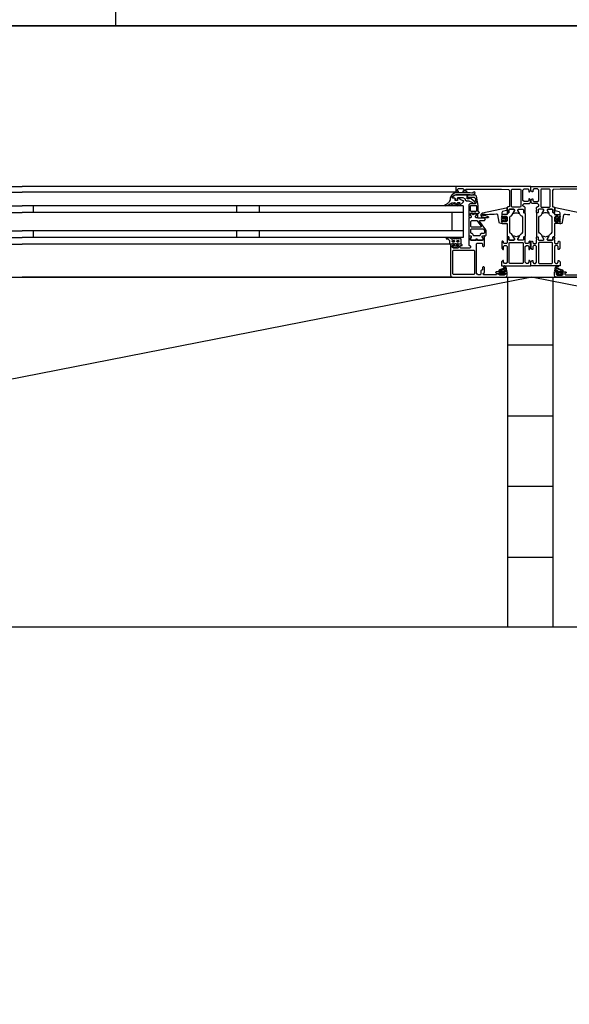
# Model space of a CAD drawing. Header units: millimetres. Extents: x -532 to 413144, y -532 to 654275.
# Tile 115 of 210: x 29248 to 29734, y 28834 to 29705. Entities that reach past the tile are written whole.
import ezdxf

# ---------------------------------------------------------------- set-up
doc = ezdxf.new("R2010")
doc.units = ezdxf.units.MM
doc.header["$LTSCALE"] = 100
for name, color, linetype in [('A-0220-WAND-BI', 7, 'Continuous'), ('A-0270-DAK', 7, 'Continuous'), ('A-0310-KOZIJN-BU', 7, 'Continuous'), ('A-0410-AFWERKING-GEVEL', 7, 'Continuous'), ('BL313---_BUDEUR', 1, 'Continuous')]:
    doc.layers.add(name, color=color, linetype=linetype)

msp = doc.modelspace()

# ---------------------------------------------------------------- linework, layer by layer
at = {"layer": 'A-0220-WAND-BI'}
for p, q in [((29679.5, 29417.625), (29719.5, 29417.625)), ((29679.5, 29354.625), (29719.5, 29354.625)), ((29679.5, 29292.625), (29719.5, 29292.625)), ((29679.5, 29229.625), (29719.5, 29229.625))]:
    msp.add_line(p, q, dxfattribs=at)
at = {"layer": 'A-0220-WAND-BI', "ltscale": 10}
for points in [[(29679.5, 29167.625), (29679.5, 29477.625)], [(29679.5, 29477.625), (29719.5, 29477.625)], [(29719.5, 29477.625), (29719.5, 29167.625)]]:
    msp.add_lwpolyline(points, dxfattribs=at)
at = {"layer": 'A-0270-DAK', "ltscale": 10}
msp.add_lwpolyline([(3067.625, 38332.375), (29332.375, 38332.375), (29332.375, 29700), (35467.625, 29700), (35467.625, 31132.375), (61732.375, 31132.375), (61732.375, 15667.625), (58132.375, 15667.625), (58132.375, -532.375), (46267.625, -532.375), (46267.625, 4227.625), (43732.375, 4227.625), (43732.375, 3067.625), (31867.625, 3067.625), (31867.625, 11427.625), (25732.375, 11427.625), (25732.375, 10267.625), (13867.625, 10267.625), (13867.625, 15037.625), (11332.375, 15037.625), (11332.375, 13867.625), (-532.375, 13867.625), (-532.375, 25732.375), (3067.625, 25732.375)], close=True, dxfattribs=at)
msp.add_lwpolyline([(3417.625, 37982.375), (28982.375, 37982.375), (28982.375, 29700), (35817.625, 29700), (35817.625, 30782.375), (61382.375, 30782.375), (61382.375, 16017.625), (57782.375, 16017.625), (57782.375, -182.375), (46617.625, -182.375), (46617.625, 4577.625), (43382.375, 4577.625), (43382.375, 3417.625), (32217.625, 3417.625), (32217.625, 11777.625), (25382.375, 11777.625), (25382.375, 10617.625), (14217.625, 10617.625)], dxfattribs=at)
at = {"layer": 'A-0310-KOZIJN-BU'}
for p, q in [((29260, 29534.625), (29260, 29540.625)), ((29440, 29534.625), (29440, 29540.625)), ((29460, 29534.625), (29460, 29540.625)), ((29260, 29512.625), (29260, 29518.625)), ((29440, 29512.625), (29440, 29518.625)), ((29460, 29512.625), (29460, 29518.625))]:
    msp.add_line(p, q, dxfattribs=at)
at = {"layer": 'A-0310-KOZIJN-BU', "ltscale": 10}
for points in [[(40500, 29700), (21600, 29700)], [(28866, 29557.625), (29250, 29557.625)], [(29634, 29557.625), (29250, 29557.625)], [(29757.25, 29555.4375), (29726, 29555.4375), (29719.875, 29555.1875), (29719, 29554.1875), (29719, 29540.125), (29719.5, 29539.625), (29720.5, 29539.625), (29721, 29539.125), (29721, 29537.625), (29720.75, 29536.90625), (29721, 29536.625), (29721, 29534.71875), (29720.625, 29534.4375), (29719.625, 29534.4375), (29719.375, 29534.71875), (29719.375, 29537.125), (29718.875, 29537.625), (29715, 29537.625), (29714.5, 29537.125), (29714.5, 29536.4375), (29715.875, 29534.03125), (29715.875, 29533.9375), (29715.8125, 29533.84375), (29715.75, 29533.8125), (29713.875, 29534.34375), (29713, 29534.53125), (29712.0625, 29534.34375), (29710.25, 29533.84375), (29710.125, 29533.84375), (29710.0625, 29533.9375), (29710.0625, 29534.03125), (29711.5, 29536.4375), (29711.5, 29537.125), (29711, 29537.625), (29707.09375, 29537.625), (29706.59375, 29537.125), (29706.59375, 29534.71875), (29706.28125, 29534.4375), (29705.28125, 29534.4375), (29705, 29534.71875), (29705, 29536.625), (29705.1875, 29537.34375), (29705, 29537.625), (29705, 29539.125), (29705.5, 29539.625), (29706, 29539.625), (29707, 29540.625), (29707, 29541.625), (29706, 29542.625), (29701.1875, 29542.625), (29700.1875, 29543.625), (29700.1875, 29545.9375), (29701.1875, 29546.9375), (29701.6875, 29546.9375), (29701.6875, 29545.4375), (29702.6875, 29544.4375), (29706, 29544.4375), (29707, 29545.4375), (29707, 29554.625), (29706, 29555.625), (29702.6875, 29555.625), (29701.6875, 29554.625), (29701.6875, 29553.125), (29701.09375, 29553.125), (29700, 29554.21875), (29700, 29557.625), (29766, 29557.625)], [(28866, 29552.625), (29250, 29552.625)], [(29634, 29552.625), (29250, 29552.625)], [(29644, 29550.125), (29644, 29547.3125), (29645, 29547.3125), (29645, 29548.3125), (29649.75, 29548.3125), (29650.75, 29547.5), (29651.25, 29544.28125), (29651.25, 29543.03125), (29650.75, 29542.53125), (29646, 29542.53125), (29645, 29541.53125), (29645, 29534.125), (29645.25, 29533.9375), (29645.25, 29533.3125), (29645, 29533.125), (29645, 29530.65625), (29645.25, 29530.40625), (29645.5, 29530.3125), (29646.75, 29530.5), (29647.25, 29530.625), (29647.5, 29531.125), (29647.25, 29531.65625), (29646.5, 29532), (29646.5, 29532.34375), (29646.5, 29533.9375), (29646.75, 29534.125), (29651.5, 29534.125), (29651.75, 29534.03125), (29651.75, 29533.9375), (29651.75, 29532.34375), (29651.75, 29532), (29651, 29531.53125), (29650.75, 29531.125), (29651, 29530.71875), (29651.5, 29530.5), (29652.75, 29530.3125), (29653, 29530.40625), (29653, 29530.65625), (29653, 29533.125), (29653, 29533.3125), (29653, 29533.9375), (29653, 29534.125), (29654, 29534.125), (29654.5, 29534.71875), (29654, 29535.3125), (29653.5, 29535.3125), (29653.5, 29541.03125), (29652, 29549.28125), (29651, 29550.125), (29644, 29550.125)], [(29682.875, 29554.9375), (29683.375, 29555.4375), (29690.75, 29555.4375), (29691.25, 29554.9375), (29691.25, 29539.9375), (29690.75, 29539.4375), (29683.375, 29539.4375), (29682.875, 29539.9375), (29682.875, 29554.9375)], [(29717.125, 29554.9375), (29716.625, 29555.4375), (29709.25, 29555.4375), (29708.75, 29554.9375), (29708.75, 29539.9375), (29709.25, 29539.4375), (29716.625, 29539.4375), (29717.125, 29539.9375), (29717.125, 29554.9375)], [(28860, 29540.625), (29250, 29540.625)], [(29640, 29540.625), (29250, 29540.625)], [(29640, 29540.625), (29640, 29512.625)], [(29669.5, 29533.3125), (29667.5, 29533.09375), (29665.5, 29532.9375), (29663.5, 29532.84375), (29661.5, 29532.8125), (29659.5, 29532.875), (29657.5, 29533), (29657.25, 29532.90625), (29657, 29532.59375), (29657.25, 29532.28125), (29659.25, 29532.34375), (29662.5, 29530.9375), (29662.75, 29530.59375), (29662.25, 29530.25), (29662, 29530.03125), (29660.5, 29529.90625), (29657, 29530.6875), (29656, 29532.1875), (29656, 29533.28125), (29657.25, 29534.3125), (29678.125, 29538.9375), (29678.625, 29538.84375), (29678.75, 29538.46875), (29678.75, 29536.9375), (29678.375, 29536.4375), (29675, 29535.53125), (29674.25, 29534.5625), (29674.25, 29531.3125), (29673.75, 29530.8125), (29674.25, 29530.3125), (29676.125, 29530.3125), (29676.125, 29531.03125), (29676.25, 29531.28125), (29676.625, 29531.28125), (29678.375, 29529.6875), (29678.75, 29528.9375), (29678.375, 29528.15625), (29676.625, 29526.5625), (29676.25, 29526.5625), (29676.125, 29526.8125), (29676.125, 29527.53125), (29674.25, 29527.53125), (29673.75, 29527.03125), (29674.25, 29526.53125), (29674.25, 29524.9375), (29673.375, 29524.9375), (29672.375, 29525.28125), (29671.875, 29526.15625), (29670.75, 29532.53125), (29670.25, 29533.1875), (29669.5, 29533.3125)], [(29742.75, 29534.3125), (29721.875, 29538.9375), (29721.375, 29538.84375), (29721.25, 29538.46875), (29721.25, 29536.9375), (29721.625, 29536.4375), (29725, 29535.53125), (29725.75, 29534.5625), (29725.75, 29531.3125), (29726.25, 29530.8125), (29725.75, 29530.3125), (29723.875, 29530.3125), (29723.875, 29531.03125), (29723.75, 29531.28125), (29723.375, 29531.28125), (29721.625, 29529.6875), (29721.25, 29528.9375), (29721.625, 29528.15625), (29723.375, 29526.5625), (29723.75, 29526.5625), (29723.875, 29526.8125), (29723.875, 29527.53125), (29725.75, 29527.53125), (29726.25, 29527.03125), (29725.75, 29526.53125), (29725.75, 29524.9375), (29726.625, 29524.9375), (29727.625, 29525.28125), (29728.125, 29526.15625), (29729.25, 29532.53125), (29729.75, 29533.1875), (29730.5, 29533.3125)], [(28860, 29534.625), (29250, 29534.625)], [(29640, 29534.625), (29250, 29534.625)], [(29630, 29534.625), (29630, 29518.625)], [(29654.5, 29527), (29654.5, 29527.5), (29655, 29527.78125), (29659, 29527.78125), (29660, 29528.78125), (29659, 29529.78125), (29653.5, 29529.78125), (29653, 29530.0625), (29651.5, 29530.0625), (29651, 29530.5625), (29651, 29531.4375), (29651.75, 29532.1875), (29651.75, 29533.5625), (29651.25, 29534.0625), (29650, 29534.0625), (29649.75, 29534), (29649.75, 29533.78125), (29649.75, 29533.3125), (29649.5, 29532.875), (29649, 29532.71875), (29648.75, 29532.875), (29648.5, 29533.3125), (29648.5, 29533.8125), (29648.5, 29534), (29648.25, 29534.0625), (29647, 29534.0625), (29646.5, 29533.5625), (29646.5, 29532.1875), (29647.25, 29531.4375), (29647.25, 29530.5625), (29646.75, 29530.0625), (29645.5, 29530.0625), (29645, 29529.5625), (29645, 29514.6875), (29645.5, 29514.1875), (29646.75, 29514.1875), (29647.25, 29513.6875), (29647.25, 29512.8125), (29646.5, 29512.03125), (29646.5, 29510.6875), (29647, 29510.1875), (29651.25, 29510.1875), (29651.5, 29510.3125), (29651.5, 29510.625), (29651.5, 29510.9375), (29651.75, 29511.3125), (29652, 29511.53125), (29652.5, 29511.3125), (29652.75, 29510.9375), (29652.75, 29510.625), (29652.75, 29510.3125), (29653, 29510.1875), (29657.25, 29510.1875), (29657.75, 29510.6875), (29657.75, 29512.03125), (29657, 29512.8125), (29657, 29513.6875), (29657.5, 29514.1875), (29660, 29514.1875), (29660.5, 29514.6875), (29660.5, 29518.53125), (29660.25, 29519.53125), (29654.5, 29527)], [(29730.5, 29533.3125), (29732.5, 29533.09375), (29734.5, 29532.9375)], [(29647.25, 29521.78125), (29646.75, 29522.28125), (29646.75, 29526.78125), (29647.75, 29527.78125), (29651.75, 29527.78125), (29652.25, 29527.59375), (29656, 29522.59375), (29656, 29522.0625), (29655.5, 29521.78125), (29647.25, 29521.78125)], [(29674.375, 29529.53125), (29673.75, 29528.9375), (29674.375, 29528.3125), (29677.125, 29528.3125), (29677.75, 29528.9375), (29677.125, 29529.53125), (29674.375, 29529.53125)], [(29725.625, 29529.53125), (29726.25, 29528.9375), (29725.625, 29528.3125), (29722.875, 29528.3125), (29722.25, 29528.9375), (29722.875, 29529.53125), (29725.625, 29529.53125)], [(28860, 29518.625), (29250, 29518.625)], [(28860, 29512.625), (29250, 29512.625)], [(29640, 29518.625), (29250, 29518.625)], [(29640, 29512.625), (29250, 29512.625)], [(29629, 29506.125), (29629, 29479.125), (29629.5, 29477.9375), (29630.5, 29477.625), (29677.5, 29477.625), (29678.75, 29478.1875), (29679, 29479.125), (29679, 29482.125), (29677, 29482.125), (29676.5, 29481.625), (29676.5, 29481.125), (29677.5, 29481.125), (29677.5, 29480.125), (29676.5, 29479.125), (29672.5, 29479.125), (29671.5, 29480.125), (29671.5, 29481.125), (29672.5, 29481.125), (29672.5, 29481.625), (29672, 29482.125), (29669.25, 29482.125), (29668.875, 29481.96875), (29668.75, 29481.625), (29668.875, 29481.28125), (29669.25, 29481.125), (29669.5, 29481.125), (29669.875, 29480.96875), (29670, 29480.625), (29670, 29480.125), (29669.5, 29479.625), (29658.25, 29479.625), (29657.75, 29480.125), (29657.75, 29480.625), (29659, 29481.625), (29659, 29486.125), (29658.5, 29486.625), (29657.75, 29486.625), (29657.25, 29486.125), (29657.25, 29484.125), (29656.75, 29483.625), (29656.25, 29483.625), (29655.75, 29483.125), (29655.75, 29480.125), (29655.25, 29479.625), (29653.5, 29479.625), (29652.5, 29480.1875), (29652, 29481.125), (29652, 29507.125), (29652.5, 29507.625), (29656.75, 29507.625), (29657.25, 29507.125), (29657.25, 29505.125), (29657.75, 29504.625), (29658.5, 29504.625), (29659, 29505.125), (29659, 29510.125), (29659, 29510.3125), (29659, 29510.9375), (29659, 29511.125), (29659, 29513.59375), (29659, 29513.9375), (29658.75, 29513.9375), (29657.5, 29513.75), (29657, 29513.625), (29656.75, 29513.125), (29657, 29512.6875), (29657.75, 29512.25), (29657.75, 29511.90625), (29657.75, 29510.3125), (29657.5, 29510.125), (29646.75, 29510.125), (29646.5, 29510.3125), (29646.5, 29511.90625), (29646.5, 29512.25), (29647.25, 29512.59375), (29647.5, 29513.125), (29647.25, 29513.625), (29646.75, 29513.75), (29645.5, 29513.9375), (29645.25, 29513.84375), (29645, 29513.59375), (29645, 29511.125), (29645.25, 29510.9375), (29645.25, 29510.3125), (29645, 29510.125), (29645, 29505.9375), (29645.5, 29505.4375), (29646, 29505.4375), (29646.5, 29504.9375), (29646.5, 29503.625), (29646, 29503.125), (29638, 29503.125), (29637.5, 29503.625), (29637.5, 29504.9375), (29638, 29505.4375), (29639.25, 29505.4375), (29639.25, 29506.125), (29638.75, 29506.625), (29636, 29506.625), (29635.5, 29506.125), (29635.5, 29505.625), (29636.25, 29505.625), (29636.25, 29504.125), (29635.5, 29503.125), (29631.5, 29503.125), (29630.5, 29504.125), (29630.5, 29505.625), (29631.5, 29505.625), (29631.5, 29506.125), (29631, 29506.625), (29629.5, 29506.625), (29629, 29506.125)], [(28871.5, 29506.625), (29250, 29506.625)], [(29628.5, 29506.625), (29250, 29506.625)], [(29676, 29483.03125), (29676, 29482.5), (29675.875, 29482.4375), (29673.25, 29482.4375), (29673.125, 29482.5), (29673.125, 29483.25), (29673.25, 29483.4375), (29677.5, 29485.03125), (29677.625, 29485), (29677.625, 29484.9375), (29677.875, 29483.75), (29677.75, 29483.53125), (29676.5, 29483.53125), (29676, 29483.03125)], [(29675.75, 29481.3125), (29675.75, 29480.53125), (29675.625, 29480.3125), (29673.375, 29480.3125), (29673.125, 29480.5), (29673.125, 29481.3125), (29673.5, 29481.71875), (29675.375, 29481.71875), (29675.75, 29481.3125)], [(29769.5, 29477.625), (29722.5, 29477.625), (29721.25, 29478.1875), (29721, 29479.125), (29721, 29482.125), (29723, 29482.125), (29723.5, 29481.625), (29723.5, 29481.125), (29722.5, 29481.125), (29722.5, 29480.125), (29723.5, 29479.125), (29727.5, 29479.125), (29728.5, 29480.125), (29728.5, 29481.125), (29727.5, 29481.125), (29727.5, 29481.625), (29728, 29482.125), (29730.75, 29482.125), (29731.125, 29481.96875), (29731.25, 29481.625), (29731.125, 29481.28125), (29730.75, 29481.125), (29730.5, 29481.125), (29730.125, 29480.96875), (29730, 29480.625), (29730, 29480.125), (29730.5, 29479.625), (29741.75, 29479.625)], [(29724, 29483.03125), (29724, 29482.5), (29724.125, 29482.4375), (29726.75, 29482.4375), (29726.875, 29482.5), (29726.875, 29483.25), (29726.75, 29483.4375), (29722.5, 29485.03125), (29722.375, 29485), (29722.375, 29484.9375), (29722.125, 29483.75), (29722.25, 29483.53125), (29723.5, 29483.53125), (29724, 29483.03125)], [(29724.25, 29481.3125), (29724.25, 29480.53125), (29724.375, 29480.3125), (29726.625, 29480.3125), (29726.875, 29480.5), (29726.875, 29481.3125), (29726.5, 29481.71875), (29724.625, 29481.71875), (29724.25, 29481.3125)], [(28869.5, 29477.625), (29250, 29477.625)], [(29630.5, 29477.625), (29250, 29477.625)]]:
    msp.add_lwpolyline(points, dxfattribs=at)
for points in [[(29695, 29537.625), (29695, 29539.125), (29694.5, 29539.625), (29694, 29539.625), (29693, 29540.625), (29693, 29541.625), (29694, 29542.625), (29698.8125, 29542.625), (29699.8125, 29543.625), (29699.8125, 29545.9375), (29698.8125, 29546.9375), (29698.3125, 29546.9375), (29698.3125, 29545.4375), (29697.3125, 29544.4375), (29694, 29544.4375), (29693, 29545.4375), (29693, 29554.625), (29694, 29555.625), (29697.3125, 29555.625), (29698.3125, 29554.625), (29698.3125, 29553.125), (29698.90625, 29553.125), (29700, 29554.21875), (29700, 29557.625), (29634, 29557.625), (29633.5, 29557.125), (29633.5, 29553.125), (29634, 29552.625), (29635.5, 29552.625), (29636, 29553.125), (29636, 29553.625), (29635, 29553.625), (29635, 29555.125), (29636, 29556.125), (29639.75, 29556.125), (29640.75, 29555.125), (29640.75, 29553.625), (29639.75, 29553.625), (29639.75, 29553.125), (29640.25, 29552.625), (29643.25, 29552.625), (29643.75, 29553.125), (29643.25, 29553.625), (29642.75, 29553.625), (29641.75, 29554.125), (29641.75, 29554.9375), (29642.75, 29555.4375), (29674, 29555.4375), (29680.125, 29555.1875), (29681, 29554.1875), (29681, 29540.125), (29680.5, 29539.625), (29679.5, 29539.625), (29679, 29539.125), (29679, 29537.625), (29679.25, 29536.90625), (29679, 29536.625), (29679, 29534.71875), (29679.375, 29534.4375), (29680.375, 29534.4375), (29680.625, 29534.71875), (29680.625, 29537.125), (29681.125, 29537.625), (29685, 29537.625), (29685.5, 29537.125), (29685.5, 29536.4375), (29684.125, 29534.03125), (29684.125, 29533.9375), (29684.1875, 29533.84375), (29684.25, 29533.8125), (29686.125, 29534.34375), (29687, 29534.53125), (29687.9375, 29534.34375), (29689.75, 29533.84375), (29689.875, 29533.84375), (29689.9375, 29533.9375), (29689.9375, 29534.03125), (29688.5, 29536.4375), (29688.5, 29537.125), (29689, 29537.625), (29692.90625, 29537.625), (29693.40625, 29537.125), (29693.40625, 29534.71875), (29693.71875, 29534.4375), (29694.71875, 29534.4375), (29695, 29534.71875), (29695, 29536.625), (29694.8125, 29537.34375)], [(29634, 29550.53125), (29646, 29550.53125), (29647.75, 29550.1875), (29648.5, 29550.25), (29650.5, 29551.5625), (29650.75, 29552.40625), (29650, 29552.9375), (29649.5, 29552.78125), (29648, 29551.8125), (29647.75, 29551.75), (29647.75, 29551.75), (29646.25, 29552.03125), (29634, 29552.03125), (29632.5, 29551.75), (29631, 29551), (29630.5, 29550.71875), (29629.5, 29549.4375), (29628.5, 29547.84375), (29628.5, 29546.5), (29628.5, 29545.8125), (29628, 29545.1875), (29628, 29544.53125), (29627.5, 29543.9375), (29627, 29543.40625), (29626.5, 29542.90625), (29626, 29542.4375), (29625.5, 29542.03125), (29625, 29541.6875), (29624, 29541.4375), (29624, 29540.9375), (29624.5, 29540.75), (29625.5, 29540.96875), (29626.5, 29541.25), (29627, 29541.625), (29628, 29542.03125), (29628.5, 29542.53125), (29629.5, 29543.09375), (29630, 29543.25), (29632.5, 29543.53125), (29633, 29543.34375), (29633, 29543.09375), (29632.5, 29542.65625), (29631.5, 29542.28125), (29631, 29542), (29630.5, 29541.75), (29629.5, 29541.3125), (29629.5, 29541.125), (29630, 29540.75), (29630.5, 29540.84375), (29631.5, 29541.03125), (29632, 29541.25), (29632.5, 29541.5625), (29633.5, 29541.9375), (29634, 29542.375), (29634.5, 29542.84375), (29635, 29543.40625), (29635.5, 29543.53125), (29637, 29543.53125), (29637.25, 29543.34375), (29637.25, 29543.0625), (29636.75, 29542.65625), (29636.25, 29542.3125), (29636, 29542.03125), (29635.5, 29541.8125), (29634.5, 29541.6875), (29634.5, 29541.0625), (29635, 29540.75), (29636, 29540.96875), (29636.5, 29541.21875), (29637, 29541.53125), (29637.75, 29541.90625), (29638.25, 29542.3125), (29639, 29542.78125), (29639.5, 29543.3125), (29640, 29543.875), (29640.75, 29544.6875), (29640.25, 29545.15625), (29639.5, 29545.40625), (29638.75, 29545.6875), (29638, 29546), (29637.25, 29546.40625), (29636.75, 29546.84375), (29636, 29547.3125), (29635.5, 29547.65625), (29635.5, 29547.59375), (29635, 29547.3125), (29635, 29545.65625), (29635, 29545.34375), (29633, 29545.34375), (29633, 29545.65625), (29633, 29547.15625), (29632.5, 29547.4375), (29631, 29547.4375), (29630.5, 29547.75), (29630.5, 29548.46875), (29630.5, 29548.75), (29632, 29549.9375), (29632, 29550.09375)], [(29643, 29544.9375), (29645.25, 29544.9375), (29648.5, 29543.625), (29649, 29542.90625), (29649.5, 29542.625), (29650.25, 29542.90625), (29650.5, 29543.625), (29650.25, 29544.34375), (29650.25, 29544.4375), (29646, 29547.8125), (29645.5, 29547.8125), (29645.5, 29546.9375), (29643.5, 29546.9375), (29643.5, 29549.03125), (29643.75, 29549.3125), (29643.75, 29550.125), (29634, 29550.125), (29632.5, 29549.71875), (29631, 29548.5625), (29631, 29548), (29631.5, 29547.625), (29632.5, 29547.625), (29633, 29547.125), (29633, 29546.125), (29633.5, 29545.625), (29634.5, 29545.625), (29635, 29546.125), (29635, 29547.4375), (29635.5, 29547.9375), (29639.75, 29547.9375), (29641.75, 29546.8125), (29641.75, 29546.09375)], [(29652, 29540.53125), (29652, 29536.125), (29651.5, 29535.625), (29647, 29535.625), (29646.5, 29536.125), (29646.5, 29540.53125), (29647, 29541.03125), (29651.5, 29541.03125)], [(29649, 29532.71875), (29648.75, 29532.84375), (29648.5, 29533.375), (29648.75, 29533.75), (29649.25, 29533.90625), (29649.5, 29533.75), (29649.75, 29533.375), (29649.5, 29532.84375)], [(29680.375, 29513.3125), (29680.625, 29513.03125), (29680.625, 29510.625), (29681.125, 29510.125), (29684.6875, 29510.125), (29685.5, 29510.84375), (29685.375, 29511.65625), (29683.5, 29515.0625), (29682.75, 29515.84375), (29681.75, 29516.375), (29681.25, 29517.25), (29681.25, 29530.5), (29681.75, 29531.375), (29682.75, 29531.90625), (29683.5, 29532.6875), (29685.375, 29536.09375), (29685.375, 29537.1875), (29684.6875, 29537.625), (29681.125, 29537.625), (29680.625, 29537.125), (29680.625, 29534.71875), (29680.375, 29534.4375), (29679.5, 29534.4375), (29679, 29533.9375), (29679, 29532.9375), (29674.75, 29532.9375), (29674.25, 29532.4375), (29674.25, 29531.59375), (29675, 29530.625), (29675.75, 29530.4375), (29675.75, 29531.4375), (29678, 29531.4375), (29679, 29530.4375), (29679, 29527.4375), (29678, 29526.4375), (29675.75, 29526.4375), (29675.75, 29527.4375), (29675, 29527.21875), (29674.25, 29526.25), (29674.25, 29525.4375), (29674.75, 29524.9375), (29679, 29524.9375), (29679, 29513.8125), (29679.5, 29513.3125)], [(29693.71875, 29513.3125), (29693.40625, 29513.03125), (29693.40625, 29510.625), (29692.90625, 29510.125), (29689.375, 29510.125), (29688.5625, 29510.84375), (29688.6875, 29511.65625), (29690.625, 29515.0625), (29691.375, 29515.84375), (29692.3125, 29516.375), (29692.8125, 29517.25), (29692.8125, 29530.5), (29692.3125, 29531.375), (29691.375, 29531.90625), (29690.625, 29532.6875), (29688.6875, 29536.09375), (29688.6875, 29537.1875), (29689.375, 29537.625), (29692.90625, 29537.625), (29693.40625, 29537.125), (29693.40625, 29534.71875), (29693.71875, 29534.4375), (29694.5, 29534.4375), (29695, 29533.9375), (29695, 29513.8125), (29694.5, 29513.3125)], [(29706.28125, 29513.3125), (29706.59375, 29513.03125), (29706.59375, 29510.625), (29707.09375, 29510.125), (29710.625, 29510.125), (29711.4375, 29510.84375), (29711.3125, 29511.65625), (29709.375, 29515.0625), (29708.625, 29515.84375), (29707.6875, 29516.375), (29707.1875, 29517.25), (29707.1875, 29530.5), (29707.6875, 29531.375), (29708.625, 29531.90625), (29709.375, 29532.6875), (29711.3125, 29536.09375), (29711.3125, 29537.1875), (29710.625, 29537.625), (29707.09375, 29537.625), (29706.59375, 29537.125), (29706.59375, 29534.71875), (29706.28125, 29534.4375), (29705.5, 29534.4375), (29705, 29533.9375), (29705, 29513.8125), (29705.5, 29513.3125)], [(29719.625, 29513.3125), (29719.375, 29513.03125), (29719.375, 29510.625), (29718.875, 29510.125), (29715.3125, 29510.125), (29714.5, 29510.84375), (29714.625, 29511.65625), (29716.5, 29515.0625), (29717.25, 29515.84375), (29718.25, 29516.375), (29718.75, 29517.25), (29718.75, 29530.5), (29718.25, 29531.375), (29717.25, 29531.90625), (29716.5, 29532.6875), (29714.625, 29536.09375), (29714.625, 29537.1875), (29715.3125, 29537.625), (29718.875, 29537.625), (29719.375, 29537.125), (29719.375, 29534.71875), (29719.625, 29534.4375), (29720.5, 29534.4375), (29721, 29533.9375), (29721, 29532.9375), (29725.25, 29532.9375), (29725.75, 29532.4375), (29725.75, 29531.59375), (29725, 29530.625), (29724.25, 29530.4375), (29724.25, 29531.4375), (29722, 29531.4375), (29721, 29530.4375), (29721, 29527.4375), (29722, 29526.4375), (29724.25, 29526.4375), (29724.25, 29527.4375), (29725, 29527.21875), (29725.75, 29526.25), (29725.75, 29525.4375), (29725.25, 29524.9375), (29721, 29524.9375), (29721, 29513.8125), (29720.5, 29513.3125)], [(29647.25, 29520.1875), (29657.5, 29520.1875), (29658, 29520), (29659, 29518.78125), (29659, 29518.5), (29659, 29516.6875), (29658.5, 29516.1875), (29656.25, 29516.1875), (29655.25, 29515.1875), (29655.25, 29514.6875), (29654.75, 29514.1875), (29649.5, 29514.1875), (29649, 29514.6875), (29649, 29515.1875), (29648, 29516.1875), (29647.25, 29516.1875), (29646.75, 29516.6875), (29646.75, 29519.6875)], [(29679, 29510.125), (29679, 29507.8125), (29678.5, 29507.3125), (29676.25, 29507.3125), (29675.75, 29507.8125), (29675.75, 29508.8125), (29675.25, 29509.3125), (29674.75, 29509.3125), (29674.25, 29508.8125), (29674.25, 29503.125), (29675.25, 29502.125), (29675.75, 29502.125), (29675.75, 29504.625), (29676.75, 29505.625), (29678, 29505.625), (29679, 29504.625), (29679, 29497.625), (29679, 29496.625), (29679, 29490.625), (29678, 29489.625), (29676.75, 29489.625), (29675.75, 29490.625), (29675.75, 29492.125), (29675.125, 29492.125), (29674, 29491.03125), (29674, 29487.625), (29700, 29487.625), (29700, 29491.03125), (29698.90625, 29492.125), (29698.3125, 29492.125), (29698.3125, 29490.625), (29697.3125, 29489.625), (29696, 29489.625), (29695, 29490.625), (29695, 29496.625), (29695, 29497.625), (29695, 29504.625), (29696, 29505.625), (29697.3125, 29505.625), (29698.3125, 29504.625), (29698.3125, 29502.125), (29698.8125, 29502.125), (29699.8125, 29503.125), (29699.8125, 29508.8125), (29699.3125, 29509.3125), (29698.8125, 29509.3125), (29698.3125, 29508.8125), (29698.3125, 29507.8125), (29697.8125, 29507.3125), (29695.5, 29507.3125), (29695, 29507.8125), (29695, 29510.125), (29694.8125, 29510.84375), (29695, 29511.125), (29695, 29513.03125), (29694.71875, 29513.3125), (29693.71875, 29513.3125), (29693.40625, 29513.03125), (29693.40625, 29510.625), (29692.90625, 29510.125), (29689, 29510.125), (29688.5, 29510.625), (29688.5, 29511.3125), (29689.9375, 29513.71875), (29689.9375, 29513.78125), (29689.9375, 29513.84375), (29689.8125, 29513.9375), (29688.625, 29513.6875), (29687, 29513.21875), (29685.4375, 29513.6875), (29684.3125, 29513.90625), (29684.125, 29513.71875), (29685.5, 29511.3125), (29685.5, 29510.625), (29685, 29510.125), (29681.125, 29510.125), (29680.625, 29510.625), (29680.625, 29513.03125), (29680.375, 29513.3125), (29679.375, 29513.3125), (29679, 29513.03125), (29679, 29511.125), (29679.25, 29510.40625)], [(29721, 29510.125), (29721, 29507.8125), (29721.5, 29507.3125), (29723.75, 29507.3125), (29724.25, 29507.8125), (29724.25, 29508.8125), (29724.75, 29509.3125), (29725.25, 29509.3125), (29725.75, 29508.8125), (29725.75, 29503.125), (29724.75, 29502.125), (29724.25, 29502.125), (29724.25, 29504.625), (29723.25, 29505.625), (29722, 29505.625), (29721, 29504.625), (29721, 29497.625), (29721, 29496.625), (29721, 29490.625), (29722, 29489.625), (29723.25, 29489.625), (29724.25, 29490.625), (29724.25, 29492.125), (29724.875, 29492.125), (29726, 29491.03125), (29726, 29487.625), (29700, 29487.625), (29700, 29491.03125), (29701.09375, 29492.125), (29701.6875, 29492.125), (29701.6875, 29490.625), (29702.6875, 29489.625), (29704, 29489.625), (29705, 29490.625), (29705, 29496.625), (29705, 29497.625), (29705, 29504.625), (29704, 29505.625), (29702.6875, 29505.625), (29701.6875, 29504.625), (29701.6875, 29502.125), (29701.1875, 29502.125), (29700.1875, 29503.125), (29700.1875, 29508.8125), (29700.6875, 29509.3125), (29701.1875, 29509.3125), (29701.6875, 29508.8125), (29701.6875, 29507.8125), (29702.1875, 29507.3125), (29704.5, 29507.3125), (29705, 29507.8125), (29705, 29510.125), (29705.1875, 29510.84375), (29705, 29511.125), (29705, 29513.03125), (29705.28125, 29513.3125), (29706.28125, 29513.3125), (29706.59375, 29513.03125), (29706.59375, 29510.625), (29707.09375, 29510.125), (29711, 29510.125), (29711.5, 29510.625), (29711.5, 29511.3125), (29710.0625, 29513.71875), (29710.0625, 29513.78125), (29710.0625, 29513.84375), (29710.1875, 29513.9375), (29711.375, 29513.6875), (29713, 29513.21875), (29714.5625, 29513.6875), (29715.6875, 29513.90625), (29715.875, 29513.71875), (29714.5, 29511.3125), (29714.5, 29510.625), (29715, 29510.125), (29718.875, 29510.125), (29719.375, 29510.625), (29719.375, 29513.03125), (29719.625, 29513.3125), (29720.625, 29513.3125), (29721, 29513.03125), (29721, 29511.125), (29720.75, 29510.40625)], [(29628, 29507.4375), (29628.5, 29506.4375), (29629, 29506.03125), (29629, 29506.9375), (29630.5, 29506.9375), (29631, 29507.40625), (29631.5, 29507.40625), (29631.5, 29506.9375), (29631.5, 29505.625), (29631.5, 29505.3125), (29631.5, 29505.3125), (29631, 29505.09375), (29631, 29504.8125), (29632, 29503.78125), (29632.5, 29503.625), (29634, 29503.625), (29634.5, 29503.78125), (29635.5, 29504.8125), (29635.5, 29505), (29635.5, 29505.25), (29635, 29505.40625), (29635, 29505.625), (29635, 29506.9375), (29635, 29507.40625), (29635.5, 29507.40625), (29636, 29506.9375), (29637.75, 29506.9375), (29638.25, 29507.21875), (29638.25, 29511.21875), (29637.5, 29512.21875), (29637.25, 29512.4375), (29636.75, 29512.21875), (29636.5, 29511.4375), (29636.25, 29511.21875), (29636, 29511.4375), (29635.5, 29512.21875), (29635.5, 29512.4375), (29635, 29512.21875), (29634.5, 29511.4375), (29634.5, 29511.21875), (29634, 29511.4375), (29633.5, 29512.21875), (29633.5, 29512.4375), (29633, 29512.21875), (29632.5, 29511.4375), (29632.5, 29511.21875), (29632, 29511.4375), (29631.5, 29512.21875), (29631.5, 29512.4375), (29631, 29512.15625), (29631, 29511.3125), (29630.5, 29510.8125), (29629, 29511.9375), (29628, 29512.4375), (29625, 29512.4375), (29625, 29512), (29625, 29511.78125), (29625, 29511.5625), (29626, 29511.46875), (29626.5, 29511.34375), (29628, 29509.96875)], [(29632, 29508.4375), (29631, 29508.4375), (29630.5, 29508.9375), (29630.5, 29509.53125), (29631, 29510.03125), (29632, 29510.03125), (29632.5, 29509.53125), (29632.5, 29508.9375)], [(29633.5, 29507.4375), (29634, 29506.9375), (29634, 29505.3125), (29633.5, 29504.8125), (29633, 29504.8125), (29632.5, 29505.3125), (29632.5, 29506.9375), (29633, 29507.4375)], [(29636, 29508.4375), (29635, 29508.4375), (29634.5, 29508.9375), (29634.5, 29509.53125), (29635, 29510.03125), (29636, 29510.03125), (29636.25, 29509.53125), (29636.25, 29508.9375)], [(29652, 29510.3125), (29651.75, 29510.4375), (29651.5, 29510.96875), (29651.75, 29511.34375), (29652.25, 29511.5), (29652.5, 29511.34375), (29652.75, 29510.96875), (29652.5, 29510.4375)], [(29681.375, 29508.3125), (29692.71875, 29508.3125), (29693.21875, 29507.8125), (29693.21875, 29490.125), (29692.71875, 29489.625), (29681.375, 29489.625), (29680.875, 29490.125), (29680.875, 29507.8125)], [(29718.625, 29508.3125), (29707.28125, 29508.3125), (29706.78125, 29507.8125), (29706.78125, 29490.125), (29707.28125, 29489.625), (29718.625, 29489.625), (29719.125, 29490.125), (29719.125, 29507.8125)], [(29649.75, 29501.3125), (29650.25, 29500.8125), (29650.25, 29480.3125), (29649.75, 29479.8125), (29631.5, 29479.8125), (29631, 29480.3125), (29631, 29500.8125), (29631.5, 29501.3125)], [(29676.375, 29481), (29676.25, 29481.15625), (29676.25, 29482.28125), (29676.375, 29482.4375), (29678.25, 29482.4375), (29678.625, 29482.65625), (29678.75, 29483.125), (29678.25, 29486.34375), (29676.75, 29487.4375), (29675.875, 29487.15625), (29675.75, 29486.84375), (29675.875, 29486.53125), (29676.125, 29486.4375), (29676.75, 29486.625), (29677.25, 29486.40625), (29677.5, 29485.9375), (29677.375, 29485.875), (29677.375, 29485.78125), (29672.25, 29484.0625), (29671.5, 29482.6875), (29671.875, 29482.4375), (29672.75, 29482.4375), (29672.875, 29482.28125), (29672.875, 29481.1875), (29672.75, 29481), (29671.875, 29480.84375), (29671.75, 29480.75), (29671.875, 29480.53125), (29672.625, 29479.8125), (29673.25, 29479.53125), (29675.75, 29479.53125), (29676.375, 29479.75), (29677.25, 29480.4375), (29677.375, 29480.625), (29677.25, 29480.78125)], [(29723.625, 29481), (29723.75, 29481.15625), (29723.75, 29482.28125), (29723.625, 29482.4375), (29721.75, 29482.4375), (29721.375, 29482.65625), (29721.25, 29483.125), (29721.75, 29486.34375), (29723.25, 29487.4375), (29724.125, 29487.15625), (29724.25, 29486.84375), (29724.125, 29486.53125), (29723.875, 29486.4375), (29723.25, 29486.625), (29722.75, 29486.40625), (29722.5, 29485.9375), (29722.625, 29485.875), (29722.625, 29485.78125), (29727.75, 29484.0625), (29728.5, 29482.6875), (29728.125, 29482.4375), (29727.25, 29482.4375), (29727.125, 29482.28125), (29727.125, 29481.1875), (29727.25, 29481), (29728.125, 29480.84375), (29728.25, 29480.75), (29728.125, 29480.53125), (29727.375, 29479.8125), (29726.75, 29479.53125), (29724.25, 29479.53125), (29723.625, 29479.75), (29722.75, 29480.4375), (29722.625, 29480.625), (29722.75, 29480.78125)]]:
    msp.add_lwpolyline(points, close=True, dxfattribs=at)
at = {"layer": 'A-0410-AFWERKING-GEVEL', "ltscale": 10}
msp.add_lwpolyline([(21600, 29477.625), (40500, 29477.625), (40500, 29167.625), (21600, 29167.625)], close=True, dxfattribs=at)
at = {"layer": 'BL313---_BUDEUR', "ltscale": 10}
for points in [[(28800, 29477.625, 0.048512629), (28816.84375, 29304.3125), (29699.5, 29477.625)], [(30600, 29477.625, -0.048512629), (30583.15625, 29304.3125), (29700.5, 29477.625)]]:
    msp.add_lwpolyline(points, format="xyb", dxfattribs=at)

doc.saveas('drawing.dxf')
